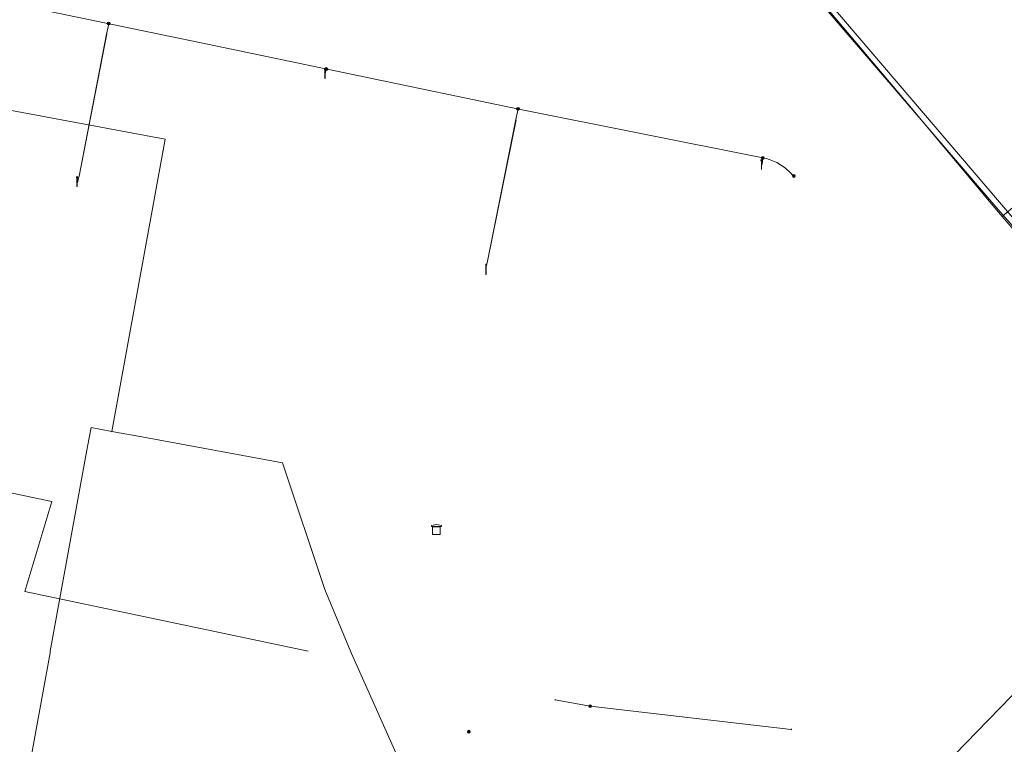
# Model space of a CAD drawing. Header units: metres. Extents: x 151922 to 154458, y 463415 to 464223.
# Tile 16 of 164: x 152138 to 152216, y 463743 to 463800. Entities that reach past the tile are written whole.
import ezdxf
from ezdxf.lldxf.tags import DXFTag

# ---------------------------------------------------------------- set-up
doc = ezdxf.new("R2010")
doc.units = ezdxf.units.M
doc.layers.get('0').update_dxf_attribs({"lineweight": 9})
for name, color, linetype, lineweight in [('B-PV-KL-DATA-G', 90, 'KL-DATA-SO', 9), ('B-PV-KL-DATA_HULPSTUK-S', 90, 'Continuous', 9), ('B-PV-KL-DATA_KABELBED-G', 90, 'Continuous', 9), ('B-PV-KL-ET_LS-G', 190, 'KL-LS-SO', 9), ('B-PV-KL-ET_LS-S', 190, 'Continuous', 9), ('B-PV-KL-ET_LS_HULPSTUK-S', 190, 'Continuous', 9), ('B-PV-KL-ET_LS_KABELBED-G', 190, 'Continuous', 9), ('B-PV-KL-ET_LS_MANTELBUIS-G', 190, 'Continuous', 9), ('B-PV-KL-ET_MS-G', 130, 'KL-MS-SO', 9), ('B-PV-KL-ET_MS_KABELBED-G', 130, 'Continuous', 9), ('B-PV-KL-OVERIG-G', 8, 'Continuous', 9), ('B-PV-KL-OVERIG_KABELBED-G', 8, 'Continuous', 9), ('B-PV-RI-DRUK-G', 210, 'RI-PERS-SO', 9)]:
    doc.layers.add(name, color=color, linetype=linetype, lineweight=lineweight)
doc.styles.add('NLCS-ISO', font='txt')
doc.styles.get("Standard").update_dxf_attribs({"font": 'arial.ttf'})
tags = doc.linetypes.add('KL-DATA-SO', pattern='A,4,-1,[101,NLCS.SHX,S=0.5,R=0,X=0,Y=0],-1,4,-1,["D",Standard,S=1,R=0,X=-0.25,Y=-0.5],-1.5', length=12.5).pattern_tags.tags
tags[18] = DXFTag(74, 10)
tags = doc.linetypes.add('KL-LS-SO', pattern='A,4,-1,[103,NLCS.SHX,S=0.75,R=0,X=0,Y=0],-1,4,-1,["L",Standard,S=1,R=0,X=0,Y=-0.5],-2', length=13).pattern_tags.tags
tags[18] = DXFTag(74, 10)
tags = doc.linetypes.add('KL-MS-SO', pattern='A,4,-1,[103,NLCS.SHX,S=0.75,R=0,X=0,Y=0],-1,4,-1,["M",Standard,S=1,R=0,X=0,Y=-0.5],-2', length=13).pattern_tags.tags
tags[18] = DXFTag(74, 10)
tags = doc.linetypes.add('RI-PERS-SO', pattern='A,7,-2,["P",Standard,S=1.8,R=0,X=-0.5,Y=-0.9],-2,7,-2,[102,NLCS.SHX,S=1,R=180,X=0,Y=0],-2', length=22).pattern_tags.tags
tags[6] = DXFTag(74, 10)

# ---------------------------------------------------------------- blocks, each defined once
blk = doc.blocks.new('SKL-WTB_HULP_TECHNISCH GEBOUW-SO')
at = {"color": 0, "linetype": 'ByBlock', "lineweight": 18}
for points in [[(-2, 1.5), (0, 2), (2, 1.5), (2, 1.18), (-2, 1.18)], [(-1.5, 1.02), (1.5, 1.02), (1.5, -2), (-1.5, -2)]]:
    blk.add_lwpolyline(points, close=True, dxfattribs=at)
at = {"color": 0, "linetype": 'ByBlock', "lineweight": 18, "style": 'NLCS-ISO', "flags": 1}
for tag, p in [('TYPE', (2.5, 0)), ('OMSCHRIJVING', (2.5, -3)), ('LABEL', (2.5, -1.5))]:
    blk.add_attdef(tag, p, '', height=1, dxfattribs=at)
blk = doc.blocks.new('SKL-WTB_HULP_OVERIG-SO')
at = {"color": 0, "linetype": 'ByBlock', "lineweight": 18}
for points in [[(-0.14, 0.14), (0.14, -0.14)], [(0.14, 0.14), (-0.14, -0.14)]]:
    blk.add_lwpolyline(points, dxfattribs=at)
at = {"color": 0, "linetype": 'ByBlock', "lineweight": 18, "style": 'NLCS-ISO', "flags": 1}
for tag, p in [('TYPE', (1.5, 0)), ('OMSCHRIJVING', (1.5, -3)), ('LABEL', (1.5, -1.5))]:
    blk.add_attdef(tag, p, '', height=1, dxfattribs=at)
blk = doc.blocks.new('SKL-WTB_HULP_MOF-SO')
at = {"linetype": 'ByBlock', "lineweight": 18}
h = blk.add_hatch(color=0, dxfattribs=at)
h.dxf.hatch_style = 1
h.paths.add_polyline_path([(-0.5625, 0, 1), (0.5625, 0, 1)])
at = {"color": 0, "linetype": 'ByBlock', "lineweight": 18}
blk.add_circle((0, 0), 0.5625, dxfattribs=at)
at = {"color": 0, "linetype": 'ByBlock', "lineweight": 18, "style": 'NLCS-ISO', "flags": 1}
for tag, p in [('TYPE', (1.5, 0)), ('OMSCHRIJVING', (1.5, -3)), ('LABEL', (1.5, -1.5))]:
    blk.add_attdef(tag, p, '', height=1, dxfattribs=at)
blk = doc.blocks.new('SKL-ET_LS_MAST-SO')
for p, q in [((-0.05, 2.07), (0.05, 2.07)), ((-0.05, -2), (0.05, -2))]:
    blk.add_line(p, q)
for points in [[(-0.18, 1.76), (-0.22, 1.76), (-0.22, 1.84), (-0.18, 1.84), (-0.18, 1.79)], [(-0.18, 1.49), (-0.22, 1.49), (-0.22, 1.57), (-0.18, 1.57), (-0.18, 1.52)], [(-0.18, 1.79), (-0.05, 1.79)], [(-0.18, 1.76), (-0.05, 1.76)], [(-0.18, 1.52), (-0.05, 1.52)], [(-0.18, 1.49), (-0.05, 1.49)], [(-0.05, -2), (-0.05, 2.07)], [(0.05, -2), (0.05, 2.07)], [(0.18, 1.92), (0.05, 1.92)], [(0.18, 1.89), (0.05, 1.89)], [(0.18, 1.66), (0.05, 1.66)], [(0.18, 1.63), (0.05, 1.63)], [(0.18, 1.39), (0.05, 1.39)], [(0.18, 1.36), (0.05, 1.36)], [(0.18, 1.89), (0.22, 1.89), (0.22, 1.97), (0.18, 1.97), (0.18, 1.92)], [(0.18, 1.63), (0.22, 1.63), (0.22, 1.71), (0.18, 1.71), (0.18, 1.66)], [(0.18, 1.36), (0.22, 1.36), (0.22, 1.44), (0.18, 1.44), (0.18, 1.39)]]:
    blk.add_lwpolyline(points)

msp = doc.modelspace()

# ---------------------------------------------------------------- linework, layer by layer
at = {"layer": 'B-PV-KL-DATA-G', "ltscale": 0.5, "flags": 128}
for points in [[(152157.928, 463853.464), (152243.67, 463753.04), (152246.42, 463750.59), (152249.4, 463747.6), (152258.39, 463737.39), (152265.21, 463729.54), (152266.8, 463727.8), (152267.3, 463725.7), (152268.89, 463723.65), (152274.6, 463716.8), (152276.25, 463714.97), (152276.57, 463714.63)], [(152157.928, 463853.464), (152243.67, 463753.04), (152246.42, 463750.59), (152249.4, 463747.6), (152258.39, 463737.39), (152265.21, 463729.54), (152266.8, 463727.8), (152267.3, 463725.7), (152268.89, 463723.65), (152274.6, 463716.8), (152276.25, 463714.97), (152276.57, 463714.63)], [(152276.61, 463714.58), (152266.19, 463727.68), (152215.59, 463785.22), (152163.25, 463846.23), (152157.359, 463853.146)], [(152276.61, 463714.58), (152266.19, 463727.68), (152215.59, 463785.22), (152163.25, 463846.23), (152157.359, 463853.146)], [(152157.559, 463853.258), (152165.617, 463843.659), (152174.915, 463832.684), (152182.405, 463824.505), (152189.04, 463816.928), (152200.55, 463802.92), (152208.412, 463793.617), (152215.052, 463785.66), (152215.937, 463784.639)], [(152157.559, 463853.258), (152165.617, 463843.659), (152174.915, 463832.684), (152182.405, 463824.505), (152189.04, 463816.928), (152200.55, 463802.92), (152208.412, 463793.617), (152215.052, 463785.66), (152215.937, 463784.639)], [(152157.559, 463853.258), (152165.617, 463843.659), (152174.915, 463832.684), (152182.405, 463824.505), (152189.04, 463816.928), (152200.55, 463802.92), (152208.412, 463793.617), (152215.052, 463785.66), (152215.937, 463784.639)], [(152215.937, 463784.639), (152224.549, 463774.711), (152234.168, 463763.415), (152246.466, 463749.253)], [(152215.937, 463784.639), (152224.549, 463774.711), (152234.168, 463763.415), (152246.466, 463749.253)], [(152215.937, 463784.639), (152224.549, 463774.711), (152234.168, 463763.415), (152246.466, 463749.253)]]:
    msp.add_lwpolyline(points, dxfattribs=at)
at = {"layer": 'B-PV-KL-DATA_KABELBED-G', "ltscale": 0.5, "flags": 128}
for points in [[(152157.559, 463853.258), (152165.617, 463843.659), (152174.915, 463832.684), (152182.405, 463824.505), (152189.04, 463816.928), (152200.55, 463802.92), (152208.412, 463793.617), (152215.052, 463785.66), (152215.937, 463784.639)], [(152149.089, 463789.918), (152149.247, 463790.784), (152131.138, 463794.178), (152087.188, 463802.414)], [(152144.997, 463767.507), (152145.553, 463770.551), (152149.089, 463789.918)], [(152215.937, 463784.639), (152224.549, 463774.711), (152234.168, 463763.415), (152246.466, 463749.253)], [(152137.025, 463733.123), (152140.072, 463749.874), (152140.094, 463750), (152143.062, 463766.306), (152143.335, 463767.813), (152144.997, 463767.507)], [(152187.608, 463688.535), (152186.249, 463690.081), (152186.239, 463690.092), (152185.625, 463690.79), (152189.083, 463693.8), (152188.824, 463694.381), (152184.107, 463704.949), (152164.089, 463749.807), (152164.008, 463750), (152161.96, 463754.911), (152158.581, 463765.005), (152147.685, 463767.013), (152144.997, 463767.507)], [(152183.104, 463745.613), (152180.315, 463746.12)], [(152199.121, 463743.771), (152183.104, 463745.613)]]:
    msp.add_lwpolyline(points, dxfattribs=at)
at = {"layer": 'B-PV-KL-ET_LS-G', "ltscale": 0.5, "flags": 128}
for points in [[(152157.559, 463853.258), (152165.617, 463843.659), (152174.915, 463832.684), (152182.405, 463824.505), (152189.04, 463816.928), (152200.55, 463802.92), (152208.412, 463793.617), (152215.052, 463785.66), (152215.937, 463784.639)], [(152157.559, 463853.258), (152165.617, 463843.659), (152174.915, 463832.684), (152182.405, 463824.505), (152189.04, 463816.928), (152200.55, 463802.92), (152208.412, 463793.617), (152215.052, 463785.66), (152215.937, 463784.639)], [(152157.559, 463853.258), (152165.617, 463843.659), (152174.915, 463832.684), (152182.405, 463824.505), (152189.04, 463816.928), (152200.55, 463802.92), (152208.412, 463793.617), (152215.052, 463785.66), (152215.937, 463784.639)], [(152157.559, 463853.258), (152165.617, 463843.659), (152174.915, 463832.684), (152182.405, 463824.505), (152189.04, 463816.928), (152200.55, 463802.92), (152208.412, 463793.617), (152215.052, 463785.66), (152215.937, 463784.639)], [(152157.559, 463853.258), (152165.617, 463843.659), (152174.915, 463832.684), (152182.405, 463824.505), (152189.04, 463816.928), (152200.55, 463802.92), (152208.412, 463793.617), (152215.052, 463785.66), (152215.937, 463784.639)], [(152157.559, 463853.258), (152165.617, 463843.659), (152174.915, 463832.684), (152182.405, 463824.505), (152189.04, 463816.928), (152200.55, 463802.92), (152208.412, 463793.617), (152215.052, 463785.66), (152215.937, 463784.639)], [(152157.559, 463853.258), (152165.617, 463843.659), (152174.915, 463832.684), (152182.405, 463824.505), (152189.04, 463816.928), (152200.55, 463802.92), (152208.412, 463793.617), (152215.052, 463785.66), (152215.937, 463784.639)], [(152157.559, 463853.258), (152165.617, 463843.659), (152174.915, 463832.684), (152182.405, 463824.505), (152189.04, 463816.928), (152200.55, 463802.92), (152208.412, 463793.617), (152215.052, 463785.66), (152215.937, 463784.639)], [(152157.559, 463853.258), (152165.617, 463843.659), (152174.915, 463832.684), (152182.405, 463824.505), (152189.04, 463816.928), (152200.55, 463802.92), (152208.412, 463793.617), (152215.052, 463785.66), (152215.937, 463784.639)], [(152157.559, 463853.258), (152165.617, 463843.659), (152174.915, 463832.684), (152182.405, 463824.505), (152189.04, 463816.928), (152200.55, 463802.92), (152208.412, 463793.617), (152215.052, 463785.66), (152215.937, 463784.639)], [(152199.312, 463787.825), (152199.219, 463787.937), (152199.122, 463788.046), (152199.021, 463788.152), (152198.917, 463788.253), (152198.809, 463788.352), (152198.698, 463788.446), (152198.584, 463788.536), (152198.466, 463788.623), (152198.346, 463788.705), (152198.223, 463788.783), (152198.097, 463788.857), (152197.969, 463788.926), (152197.838, 463788.99), (152197.705, 463789.05), (152197.57, 463789.106), (152197.433, 463789.156), (152197.295, 463789.202), (152197.155, 463789.243), (152197.013, 463789.279), (152196.871, 463789.31), (152177.418, 463793.188), (152151.977, 463798.49), (152126.441, 463803.797), (152102.206, 463808.778), (152100.018, 463809.239), (152099.9, 463809.246), (152099.785, 463809.218), (152099.684, 463809.158), (152097.669, 463807.524), (152097.564, 463807.462), (152097.445, 463807.434), (152097.323, 463807.441), (152082.224, 463810.664), (152081.687, 463810.78)], [(152144.575, 463799.162), (152144.748, 463799.992)], [(152144.607, 463799.175), (152142.388, 463787.854)], [(152161.99, 463796.004), (152162.07, 463796.387)], [(152177.193, 463792.371), (152177.366, 463793.199)], [(152177.213, 463792.339), (152174.928, 463781.061)], [(152196.792, 463788.782), (152196.871, 463789.31)], [(152142.224, 463787.295), (152142.273, 463787.432), (152142.316, 463787.571), (152142.352, 463787.712), (152142.383, 463787.854)], [(152219.584, 463787.737), (152218.332, 463786.674), (152215.937, 463784.639)], [(152215.937, 463784.639), (152224.549, 463774.711), (152234.168, 463763.415), (152246.466, 463749.253)], [(152215.937, 463784.639), (152224.549, 463774.711), (152234.168, 463763.415), (152246.466, 463749.253)], [(152215.937, 463784.639), (152224.549, 463774.711), (152234.168, 463763.415), (152246.466, 463749.253)], [(152215.937, 463784.639), (152224.549, 463774.711), (152234.168, 463763.415), (152246.466, 463749.253)], [(152215.937, 463784.639), (152224.549, 463774.711), (152234.168, 463763.415), (152246.466, 463749.253)], [(152215.937, 463784.639), (152224.549, 463774.711), (152234.168, 463763.415), (152246.466, 463749.253)], [(152215.937, 463784.639), (152224.549, 463774.711), (152234.168, 463763.415), (152246.466, 463749.253)], [(152215.937, 463784.639), (152224.549, 463774.711), (152234.168, 463763.415), (152246.466, 463749.253)], [(152215.937, 463784.639), (152224.549, 463774.711), (152234.168, 463763.415), (152246.466, 463749.253)], [(152215.937, 463784.639), (152224.549, 463774.711), (152234.168, 463763.415), (152246.466, 463749.253)], [(152215.937, 463784.639), (152224.549, 463774.711), (152234.168, 463763.415), (152246.466, 463749.253)], [(152174.925, 463781.072), (152174.791, 463780.523)], [(152160.631, 463750), (152138.071, 463754.744), (152140.214, 463761.935), (152064.165, 463777.926)]]:
    msp.add_lwpolyline(points, dxfattribs=at)
at = {"layer": 'B-PV-KL-ET_LS_KABELBED-G', "ltscale": 0.5, "flags": 128}
for points in [[(152157.559, 463853.258), (152165.617, 463843.659), (152174.915, 463832.684), (152182.405, 463824.505), (152189.04, 463816.928), (152200.55, 463802.92), (152208.412, 463793.617), (152215.052, 463785.66), (152215.937, 463784.639)], [(152219.584, 463787.737), (152218.332, 463786.674), (152215.937, 463784.639)], [(152215.937, 463784.639), (152224.549, 463774.711), (152234.168, 463763.415), (152246.466, 463749.253)]]:
    msp.add_lwpolyline(points, dxfattribs=at)
at = {"layer": 'B-PV-KL-ET_LS_MANTELBUIS-G', "ltscale": 0.5, "flags": 128}
for points in [[(152142.383, 463787.854), (152144.575, 463799.162)], [(152174.925, 463781.072), (152177.193, 463792.371)]]:
    msp.add_lwpolyline(points, dxfattribs=at)
at = {"layer": 'B-PV-KL-ET_MS-G', "ltscale": 0.5, "flags": 128}
for points in [[(152157.559, 463853.258), (152165.617, 463843.659), (152174.915, 463832.684), (152182.405, 463824.505), (152189.04, 463816.928), (152200.55, 463802.92), (152208.412, 463793.617), (152215.052, 463785.66), (152215.937, 463784.639)], [(152215.937, 463784.639), (152224.549, 463774.711), (152234.168, 463763.415), (152246.466, 463749.253)]]:
    msp.add_lwpolyline(points, dxfattribs=at)
at = {"layer": 'B-PV-KL-ET_MS_KABELBED-G', "ltscale": 0.5, "flags": 128}
for points in [[(152157.559, 463853.258), (152165.617, 463843.659), (152174.915, 463832.684), (152182.405, 463824.505), (152189.04, 463816.928), (152200.55, 463802.92), (152208.412, 463793.617), (152215.052, 463785.66), (152215.937, 463784.639)], [(152215.937, 463784.639), (152224.549, 463774.711), (152234.168, 463763.415), (152246.466, 463749.253)]]:
    msp.add_lwpolyline(points, dxfattribs=at)
at = {"layer": 'B-PV-KL-OVERIG-G', "ltscale": 0.5, "flags": 128}
msp.add_lwpolyline([(152157.559, 463853.258), (152165.617, 463843.659), (152174.915, 463832.684), (152182.405, 463824.505), (152189.04, 463816.928), (152200.55, 463802.92), (152208.412, 463793.617), (152215.052, 463785.66), (152215.937, 463784.639)], dxfattribs=at)
msp.add_lwpolyline([(152157.559, 463853.258), (152165.617, 463843.659), (152174.915, 463832.684), (152182.405, 463824.505), (152189.04, 463816.928), (152200.55, 463802.92), (152208.412, 463793.617), (152215.052, 463785.66), (152215.937, 463784.639)], dxfattribs=at)
msp.add_lwpolyline([(152157.559, 463853.258), (152165.617, 463843.659), (152174.915, 463832.684), (152182.405, 463824.505), (152189.04, 463816.928), (152200.55, 463802.92), (152208.412, 463793.617), (152215.052, 463785.66), (152215.937, 463784.639)], dxfattribs=at)
msp.add_lwpolyline([(152157.559, 463853.258), (152165.617, 463843.659), (152174.915, 463832.684), (152182.405, 463824.505), (152189.04, 463816.928), (152200.55, 463802.92), (152208.412, 463793.617), (152215.052, 463785.66), (152215.937, 463784.639)], dxfattribs=at)
at = {"layer": 'B-PV-KL-OVERIG_KABELBED-G', "ltscale": 0.5, "flags": 128}
msp.add_lwpolyline([(152157.559, 463853.258), (152165.617, 463843.659), (152174.915, 463832.684), (152182.405, 463824.505), (152189.04, 463816.928), (152200.55, 463802.92), (152208.412, 463793.617), (152215.052, 463785.66), (152215.937, 463784.639)], dxfattribs=at)
at = {"layer": 'B-PV-RI-DRUK-G', "ltscale": 0.5, "flags": 128}
msp.add_lwpolyline([(152218.47, 463748.28), (152184.88, 463713.69)], dxfattribs=at)

# ---------------------------------------------------------------- block references
at = {"layer": 'B-PV-KL-DATA_HULPSTUK-S', "xscale": 0.2, "yscale": 0.2, "zscale": 0.2}
for name, p in [('SKL-WTB_HULP_OVERIG-SO', (152149.089, 463789.918)), ('SKL-WTB_HULP_OVERIG-SO', (152149.089, 463789.918)), ('SKL-WTB_HULP_OVERIG-SO', (152144.997, 463767.507)), ('SKL-WTB_HULP_OVERIG-SO', (152144.997, 463767.507)), ('SKL-WTB_HULP_OVERIG-SO', (152144.997, 463767.507)), ('SKL-WTB_HULP_TECHNISCH GEBOUW-SO', (152170.85, 463759.701)), ('SKL-WTB_HULP_OVERIG-SO', (152180.315, 463746.12)), ('SKL-WTB_HULP_MOF-SO', (152183.104, 463745.613)), ('SKL-WTB_HULP_OVERIG-SO', (152183.104, 463745.613)), ('SKL-WTB_HULP_OVERIG-SO', (152183.104, 463745.613)), ('SKL-WTB_HULP_MOF-SO', (152173.441, 463743.583)), ('SKL-WTB_HULP_OVERIG-SO', (152199.121, 463743.772))]:
    msp.add_blockref(name, p, dxfattribs=at)
at = {"layer": 'B-PV-KL-ET_LS-S', "xscale": 0.2, "yscale": 0.2, "zscale": 0.2}
for p in [(152161.983, 463796.023), (152196.755, 463788.767), (152142.222, 463787.418), (152174.801, 463780.419)]:
    msp.add_blockref('SKL-ET_LS_MAST-SO', p, dxfattribs=at)
at = {"layer": 'B-PV-KL-ET_LS_HULPSTUK-S', "xscale": 0.2, "yscale": 0.2, "zscale": 0.2}
for p in [(152144.74, 463800.006), (152162.08, 463796.383), (152177.358, 463793.213), (152196.86, 463789.293), (152199.327, 463787.862)]:
    msp.add_blockref('SKL-WTB_HULP_MOF-SO', p, dxfattribs=at)

doc.saveas('drawing.dxf')
